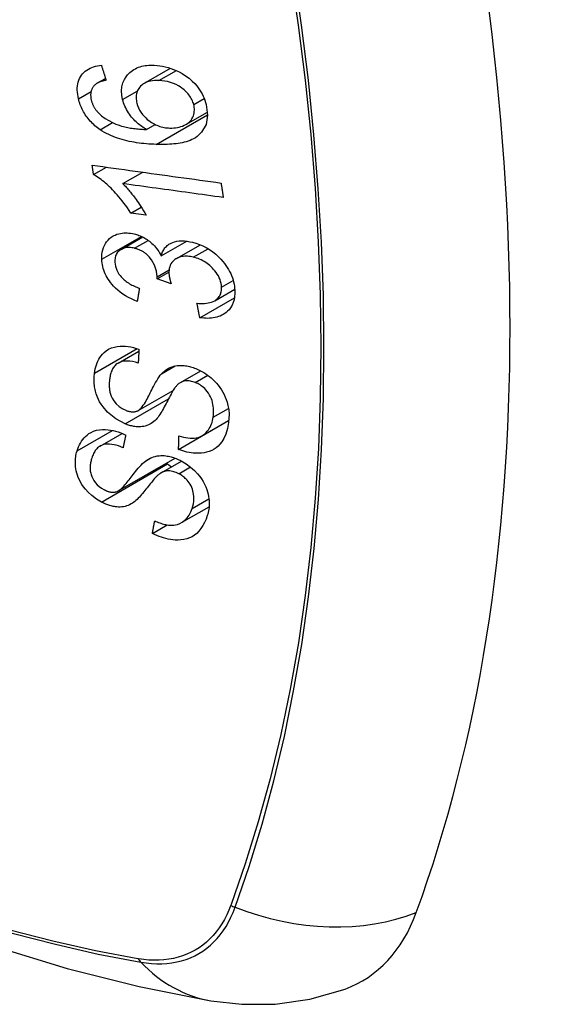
# Model space of a CAD drawing. Header units: inches. Extents: x 290.3 to 341.7, y 109.2 to 160.7.
# Tile 26 of 33: x 315.788 to 316.075, y 143.979 to 144.519. Entities that reach past the tile are written whole.
import ezdxf

# ---------------------------------------------------------------- set-up
doc = ezdxf.new("R2010")
doc.units = ezdxf.units.IN
doc.header["$MEASUREMENT"] = 0
doc.layers.add('Visible Edges(ANSI)', color=7, linetype='Continuous', lineweight=25)
doc.layers.add('Visible Tangent Edges(ANSI)', color=7, linetype='Continuous', lineweight=25)

msp = doc.modelspace()

# ---------------------------------------------------------------- linework, layer by layer
at = {"layer": 'Visible Edges(ANSI)'}
for p, q in [((315.85662, 144.48368), (315.87116, 144.49206)), ((315.83083, 144.48378), (315.83552, 144.48648)), ((315.87965, 144.46123), (315.89146, 144.46803)), ((315.85806, 144.45842), (315.86281, 144.46115)), ((315.82893, 144.43373), (315.83601, 144.4378)), ((315.84497, 144.42874), (315.85591, 144.43504)), ((315.84942, 144.41257), (315.85516, 144.41587)), ((315.85782, 144.41142), (315.84942, 144.41257)), ((315.84402, 144.39265), (315.8559, 144.39949)), ((315.86608, 144.38908), (315.88013, 144.39717)), ((315.87438, 144.38761), (315.88757, 144.39521)), ((315.86382, 144.37645), (315.8703, 144.38019)), ((315.87155, 144.37382), (315.86382, 144.37645)), ((315.89552, 144.36454), (315.90639, 144.3708)), ((315.88725, 144.35519), (315.90623, 144.36611)), ((315.84238, 144.33025), (315.85382, 144.33684)), ((315.87668, 144.31966), (315.88777, 144.32605)), ((315.85348, 144.30425), (315.87259, 144.31526)), ((315.87561, 144.28293), (315.90307, 144.29874)), ((315.88841, 144.29037), (315.90318, 144.29888)), ((315.90307, 144.29874), (315.90307, 144.29881)), ((315.90316, 144.29867), (315.90307, 144.29874)), ((315.83258, 144.28479), (315.84458, 144.2917)), ((315.84249, 144.26018), (315.87369, 144.27815)), ((315.86602, 144.27006), (315.87726, 144.27653)), ((315.87717, 144.24277), (315.89234, 144.25151)), ((315.86125, 144.2369), (315.86935, 144.24156))]:
    msp.add_line(p, q, dxfattribs=at)
at = {"layer": 'Visible Edges(ANSI)', "flags": 128}
for points in [[(315.8207, 144.47529), (315.82044, 144.47649), (315.82024, 144.47768), (315.8201, 144.47886), (315.82004, 144.48003), (315.82004, 144.48118), (315.82013, 144.48231), (315.82029, 144.48341), (315.82054, 144.48447), (315.82086, 144.48548), (315.82127, 144.48644), (315.82175, 144.48735), (315.82231, 144.48822), (315.82294, 144.48902), (315.82364, 144.48976), (315.82439, 144.49044), (315.82521, 144.49105), (315.82609, 144.49159), (315.82701, 144.49207), (315.82797, 144.49248), (315.82897, 144.49283), (315.83001, 144.49311), (315.83107, 144.49334), (315.83216, 144.49352), (315.83326, 144.49365)], [(315.83326, 144.49365), (315.83337, 144.49331), (315.83348, 144.49297), (315.83358, 144.49263), (315.83369, 144.49229), (315.8338, 144.49195), (315.8339, 144.4916), (315.83401, 144.49126), (315.83412, 144.49092), (315.83423, 144.49058), (315.83433, 144.49024), (315.83444, 144.4899), (315.83455, 144.48956), (315.83466, 144.48922), (315.83476, 144.48888), (315.83487, 144.48854), (315.83498, 144.4882), (315.83509, 144.48786), (315.83519, 144.48752), (315.8353, 144.48718), (315.83541, 144.48684), (315.83552, 144.4865), (315.83563, 144.48616), (315.83573, 144.48582), (315.83584, 144.48548)], [(315.8449, 144.47484), (315.84446, 144.47724), (315.84433, 144.4796), (315.84453, 144.48186), (315.84507, 144.48398), (315.84587, 144.48585), (315.84677, 144.48733), (315.84762, 144.48842), (315.84828, 144.48914), (315.84893, 144.48977), (315.84961, 144.49035), (315.85033, 144.49088), (315.8511, 144.49136), (315.85189, 144.4918), (315.85273, 144.4922), (315.8536, 144.49255), (315.85449, 144.49285), (315.8554, 144.4931), (315.85634, 144.49331), (315.85729, 144.49347), (315.85826, 144.4936), (315.85925, 144.49368), (315.86025, 144.49373), (315.86126, 144.49374), (315.86229, 144.49372)], [(315.86229, 144.49372), (315.86378, 144.49362), (315.86528, 144.49346), (315.86679, 144.49321), (315.86831, 144.49288), (315.86984, 144.49248), (315.87135, 144.49199), (315.87286, 144.49143), (315.87436, 144.49079), (315.87592, 144.49003), (315.87764, 144.48909), (315.87946, 144.48793), (315.88133, 144.48654), (315.88304, 144.48505), (315.88444, 144.48364), (315.88555, 144.48236), (315.88641, 144.48125), (315.88717, 144.48017), (315.88786, 144.47907), (315.8885, 144.47795), (315.88907, 144.4768), (315.88959, 144.47563), (315.89004, 144.47446), (315.89043, 144.47328), (315.89076, 144.4721)], [(315.82934, 144.48264), (315.82913, 144.48238), (315.82892, 144.48212), (315.82873, 144.48185), (315.82854, 144.48156), (315.82837, 144.48127), (315.82821, 144.48097), (315.82806, 144.48066), (315.82793, 144.48035), (315.82781, 144.48003), (315.8277, 144.4797), (315.82761, 144.47937), (315.82753, 144.47903), (315.82747, 144.47868), (315.82742, 144.47833), (315.82739, 144.47797), (315.82736, 144.4776), (315.82736, 144.47723), (315.82737, 144.47685), (315.82739, 144.47647), (315.82743, 144.47609), (315.82748, 144.4757), (315.82754, 144.47532), (315.82761, 144.47493), (315.8277, 144.47454)], [(315.83584, 144.48548), (315.83554, 144.48542), (315.83524, 144.48535), (315.83494, 144.48528), (315.83464, 144.48521), (315.83434, 144.48513), (315.83404, 144.48505), (315.83374, 144.48497), (315.83345, 144.48488), (315.83315, 144.48478), (315.83286, 144.48469), (315.83257, 144.48458), (315.83229, 144.48447), (315.83201, 144.48436), (315.83174, 144.48424), (315.83147, 144.48411), (315.83121, 144.48398), (315.83095, 144.48385), (315.8307, 144.4837), (315.83045, 144.48355), (315.83021, 144.48338), (315.82998, 144.48321), (315.82976, 144.48303), (315.82954, 144.48284), (315.82934, 144.48264)], [(315.86484, 144.48528), (315.86365, 144.4853), (315.86248, 144.48525), (315.86133, 144.48515), (315.86021, 144.48497), (315.85913, 144.48472), (315.85809, 144.48438), (315.85711, 144.48395), (315.85619, 144.48342), (315.85537, 144.48282), (315.8547, 144.48219), (315.85415, 144.48157), (315.85372, 144.48098), (315.85338, 144.48042), (315.85309, 144.47984), (315.85284, 144.47924), (315.85264, 144.47861), (315.85248, 144.47795), (315.85237, 144.47727), (315.85232, 144.47657), (315.85231, 144.47586), (315.85235, 144.47513), (315.85243, 144.4744), (315.85256, 144.47366), (315.85272, 144.47291)], [(315.88392, 144.47213), (315.88373, 144.47282), (315.88349, 144.47351), (315.88323, 144.47418), (315.88292, 144.47485), (315.88257, 144.47552), (315.88218, 144.47617), (315.88175, 144.47681), (315.88129, 144.47744), (315.8808, 144.47804), (315.88028, 144.47862), (315.87974, 144.47918), (315.87917, 144.47972), (315.87858, 144.48023), (315.87797, 144.48073), (315.87734, 144.4812), (315.87654, 144.48176), (315.87551, 144.4824), (315.87425, 144.48307), (315.87276, 144.48372), (315.87117, 144.48427), (315.86958, 144.48469), (315.86798, 144.48499), (315.8664, 144.48518), (315.86484, 144.48528)], [(315.83261, 144.45831), (315.83187, 144.45883), (315.83114, 144.45937), (315.83043, 144.45993), (315.82973, 144.46051), (315.82905, 144.46111), (315.82839, 144.46173), (315.82774, 144.46238), (315.82712, 144.46304), (315.82652, 144.46371), (315.82595, 144.46441), (315.8254, 144.46512), (315.82488, 144.46584), (315.82438, 144.46658), (315.82391, 144.46734), (315.82346, 144.46811), (315.82305, 144.46888), (315.82266, 144.46967), (315.8223, 144.47046), (315.82197, 144.47125), (315.82166, 144.47205), (315.82138, 144.47286), (315.82113, 144.47367), (315.8209, 144.47448), (315.8207, 144.47529)], [(315.8277, 144.47454), (315.82778, 144.47423), (315.82786, 144.47392), (315.82796, 144.47361), (315.82806, 144.4733), (315.82816, 144.473), (315.82828, 144.47269), (315.8284, 144.47238), (315.82853, 144.47208), (315.82867, 144.47178), (315.82882, 144.47148), (315.82897, 144.47118), (315.82913, 144.47088), (315.8293, 144.47059), (315.82948, 144.4703), (315.82966, 144.47001), (315.82985, 144.46973), (315.83005, 144.46945), (315.83025, 144.46918), (315.83046, 144.46891), (315.83067, 144.46864), (315.8309, 144.46838), (315.83113, 144.46812), (315.83136, 144.46787), (315.8316, 144.46762)], [(315.85806, 144.45842), (315.85738, 144.45882), (315.8567, 144.45923), (315.85604, 144.45967), (315.85538, 144.46012), (315.85473, 144.46058), (315.85409, 144.46107), (315.85347, 144.46157), (315.85285, 144.4621), (315.85224, 144.46265), (315.85163, 144.46324), (315.85102, 144.46387), (315.85042, 144.46453), (315.84982, 144.46524), (315.84923, 144.466), (315.84864, 144.46681), (315.84807, 144.46765), (315.84753, 144.46852), (315.84703, 144.46939), (315.84658, 144.47028), (315.84616, 144.47118), (315.84578, 144.47209), (315.84544, 144.473), (315.84515, 144.47392), (315.8449, 144.47484)], [(315.85272, 144.47291), (315.8531, 144.47163), (315.85359, 144.47035), (315.8542, 144.46911), (315.85492, 144.46791), (315.85576, 144.46676), (315.85668, 144.4657), (315.85759, 144.46478), (315.85845, 144.464), (315.85922, 144.46338), (315.85994, 144.46285), (315.86067, 144.46235), (315.86141, 144.4619), (315.86217, 144.46147), (315.86294, 144.46109), (315.86373, 144.46074), (315.86452, 144.46043), (315.86532, 144.46016), (315.86612, 144.45993), (315.86692, 144.45974), (315.86772, 144.45957), (315.86851, 144.45945), (315.8693, 144.45935), (315.87009, 144.45928), (315.87088, 144.45924)], [(315.89076, 144.4721), (315.89153, 144.46638), (315.89069, 144.46116), (315.88827, 144.4569), (315.88583, 144.45457), (315.88481, 144.45388), (315.88388, 144.45336), (315.88291, 144.45289), (315.8819, 144.45246), (315.88086, 144.45209), (315.8798, 144.45176), (315.87872, 144.45147), (315.87763, 144.45122), (315.87651, 144.451), (315.87537, 144.45081), (315.87421, 144.45065), (315.87303, 144.45052), (315.87184, 144.45041), (315.87064, 144.45033), (315.86943, 144.45027), (315.86821, 144.45023), (315.867, 144.45021), (315.86578, 144.45021), (315.86458, 144.45023), (315.86338, 144.45026)], [(315.87088, 144.45924), (315.87193, 144.45923), (315.87296, 144.45928), (315.87397, 144.45938), (315.87496, 144.45954), (315.87593, 144.45975), (315.87689, 144.46002), (315.87783, 144.46036), (315.87874, 144.46075), (315.87961, 144.4612), (315.88041, 144.46171), (315.88115, 144.46227), (315.88183, 144.4629), (315.88243, 144.4636), (315.88296, 144.46437), (315.88338, 144.46516), (315.88371, 144.46596), (315.88396, 144.46675), (315.88413, 144.46752), (315.88423, 144.46826), (315.88428, 144.46901), (315.88427, 144.46977), (315.88421, 144.47055), (315.88409, 144.47134), (315.88392, 144.47213)], [(315.8316, 144.46762), (315.83335, 144.46599), (315.83525, 144.46456), (315.83726, 144.4633), (315.83932, 144.46224), (315.84126, 144.4614), (315.84296, 144.46078), (315.84433, 144.46035), (315.84531, 144.46008), (315.84609, 144.45989), (315.84688, 144.45972), (315.84768, 144.45955), (315.84848, 144.4594), (315.84929, 144.45926), (315.85011, 144.45914), (315.85092, 144.45902), (315.85173, 144.45892), (315.85255, 144.45883), (315.85336, 144.45874), (315.85416, 144.45867), (315.85496, 144.4586), (315.85575, 144.45855), (315.85653, 144.4585), (315.8573, 144.45845), (315.85806, 144.45842)], [(315.86338, 144.45026), (315.86203, 144.45031), (315.86068, 144.45038), (315.85932, 144.45047), (315.85796, 144.45058), (315.85661, 144.4507), (315.85525, 144.45085), (315.8539, 144.45102), (315.85255, 144.45121), (315.85121, 144.45142), (315.84988, 144.45166), (315.84856, 144.45193), (315.84725, 144.45222), (315.84595, 144.45254), (315.84466, 144.45288), (315.84339, 144.45326), (315.84214, 144.45366), (315.8409, 144.4541), (315.83968, 144.45457), (315.83847, 144.45508), (315.83727, 144.45564), (315.83608, 144.45623), (315.8349, 144.45688), (315.83374, 144.45757), (315.83261, 144.45831)], [(315.82893, 144.43373), (315.8289, 144.43394), (315.82887, 144.43416), (315.82884, 144.43437), (315.82881, 144.43459), (315.82878, 144.4348), (315.82875, 144.43502), (315.82872, 144.43523), (315.82869, 144.43545), (315.82865, 144.43566), (315.82862, 144.43588), (315.82859, 144.43609), (315.82856, 144.43631), (315.82853, 144.43652), (315.8285, 144.43674), (315.82847, 144.43695), (315.82844, 144.43717), (315.82841, 144.43738), (315.82838, 144.4376), (315.82835, 144.43781), (315.82832, 144.43803), (315.82829, 144.43824), (315.82826, 144.43846), (315.82823, 144.43867), (315.8282, 144.43889)], [(315.8282, 144.43889), (315.83113, 144.43848), (315.83406, 144.43807), (315.837, 144.43767), (315.83995, 144.43726), (315.84289, 144.43685), (315.84585, 144.43644), (315.84881, 144.43603), (315.85177, 144.43562), (315.85473, 144.43521), (315.85769, 144.4348), (315.86065, 144.43438), (315.86362, 144.43397), (315.86658, 144.43356), (315.86954, 144.43315), (315.8725, 144.43274), (315.87546, 144.43233), (315.87841, 144.43193), (315.88136, 144.43152), (315.8843, 144.43111), (315.88724, 144.4307), (315.89017, 144.4303), (315.89309, 144.42989), (315.89601, 144.42949), (315.89891, 144.42909)], [(315.84942, 144.41257), (315.84848, 144.41406), (315.84753, 144.41547), (315.84658, 144.41682), (315.84564, 144.41811), (315.8447, 144.41933), (315.84377, 144.42048), (315.84286, 144.42158), (315.84196, 144.42262), (315.84107, 144.4236), (315.8402, 144.42452), (315.83935, 144.42539), (315.83853, 144.42621), (315.83772, 144.42698), (315.83695, 144.42771), (315.8362, 144.42838), (315.83545, 144.42905), (315.83468, 144.4297), (315.83389, 144.43034), (315.83309, 144.43096), (315.83228, 144.43157), (315.83146, 144.43215), (315.83062, 144.4327), (315.82978, 144.43323), (315.82893, 144.43373)], [(315.84497, 144.42874), (315.84546, 144.42826), (315.84594, 144.42777), (315.84642, 144.42727), (315.84689, 144.42676), (315.84736, 144.42625), (315.84782, 144.42572), (315.84828, 144.4252), (315.84872, 144.42466), (315.84917, 144.42413), (315.8496, 144.42359), (315.85003, 144.42305), (315.85045, 144.42251), (315.85087, 144.42197), (315.85127, 144.42143), (315.85173, 144.42081), (315.85227, 144.42007), (315.85288, 144.41922), (315.85355, 144.41828), (315.85425, 144.41726), (315.85498, 144.41617), (315.85571, 144.41502), (315.85644, 144.41384), (315.85715, 144.41264), (315.85782, 144.41142)], [(315.90012, 144.42114), (315.89784, 144.42146), (315.89556, 144.42177), (315.89327, 144.42209), (315.89098, 144.4224), (315.88868, 144.42272), (315.88639, 144.42304), (315.88409, 144.42335), (315.88179, 144.42367), (315.87948, 144.42399), (315.87718, 144.4243), (315.87488, 144.42462), (315.87257, 144.42494), (315.87027, 144.42526), (315.86796, 144.42557), (315.86566, 144.42589), (315.86335, 144.42621), (315.86105, 144.42653), (315.85875, 144.42684), (315.85645, 144.42716), (315.85415, 144.42748), (315.85185, 144.4278), (315.84955, 144.42811), (315.84726, 144.42843), (315.84497, 144.42874)], [(315.89891, 144.42909), (315.89896, 144.42876), (315.89901, 144.42843), (315.89906, 144.42809), (315.89911, 144.42776), (315.89916, 144.42743), (315.89921, 144.4271), (315.89926, 144.42677), (315.89932, 144.42644), (315.89937, 144.42611), (315.89942, 144.42578), (315.89947, 144.42544), (315.89952, 144.42511), (315.89957, 144.42478), (315.89962, 144.42445), (315.89967, 144.42412), (315.89972, 144.42379), (315.89977, 144.42346), (315.89982, 144.42313), (315.89987, 144.4228), (315.89992, 144.42247), (315.89997, 144.42214), (315.90002, 144.42181), (315.90007, 144.42147), (315.90012, 144.42114)], [(315.83346, 144.38724), (315.83345, 144.3886), (315.83353, 144.38993), (315.83371, 144.39122), (315.834, 144.39246), (315.83439, 144.39365), (315.83488, 144.3948), (315.83546, 144.39588), (315.83613, 144.39688), (315.83689, 144.39781), (315.83775, 144.39865), (315.83869, 144.3994), (315.8397, 144.40004), (315.84073, 144.40055), (315.84176, 144.40094), (315.84277, 144.40124), (315.84373, 144.40145), (315.84464, 144.4016), (315.84555, 144.40169), (315.84648, 144.40173), (315.84741, 144.40172), (315.84836, 144.40166), (315.84931, 144.40155), (315.85028, 144.40139), (315.85127, 144.40118)], [(315.85127, 144.40118), (315.85192, 144.40101), (315.85258, 144.40082), (315.85323, 144.40061), (315.85388, 144.40038), (315.85453, 144.40012), (315.85518, 144.39983), (315.85582, 144.39953), (315.85645, 144.3992), (315.85707, 144.39885), (315.85769, 144.39847), (315.85831, 144.39807), (315.85895, 144.39762), (315.85961, 144.39713), (315.86028, 144.39658), (315.86096, 144.39598), (315.86164, 144.39533), (315.86232, 144.39462), (315.86296, 144.39388), (315.86357, 144.39312), (315.86414, 144.39234), (315.86468, 144.39155), (315.86518, 144.39074), (315.86564, 144.38991), (315.86608, 144.38908)], [(315.86608, 144.38908), (315.86624, 144.38968), (315.86642, 144.39028), (315.86663, 144.39085), (315.86687, 144.39141), (315.86713, 144.39195), (315.86743, 144.39248), (315.86775, 144.39298), (315.86811, 144.39346), (315.8685, 144.39392), (315.86891, 144.39435), (315.86935, 144.39476), (315.86983, 144.39513), (315.87032, 144.39548), (315.87088, 144.39581), (315.87158, 144.39617), (315.87243, 144.39653), (315.87345, 144.39686), (315.87465, 144.39712), (315.876, 144.39729), (315.8774, 144.39735), (315.87882, 144.3973), (315.88028, 144.39715), (315.88174, 144.39691), (315.88322, 144.3966)], [(315.88322, 144.3966), (315.88515, 144.39607), (315.88707, 144.39541), (315.88897, 144.39461), (315.89083, 144.39366), (315.89263, 144.39258), (315.89437, 144.39136), (315.89602, 144.39003), (315.89749, 144.38868), (315.89879, 144.38736), (315.89989, 144.38611), (315.9008, 144.38499), (315.90159, 144.38392), (315.90233, 144.38283), (315.90301, 144.38172), (315.90363, 144.3806), (315.90419, 144.37945), (315.90468, 144.37829), (315.90511, 144.37713), (315.90548, 144.37597), (315.90579, 144.37481), (315.90603, 144.37364), (315.90622, 144.37248), (315.90635, 144.37133), (315.90643, 144.3702)], [(315.85139, 144.39328), (315.85066, 144.39344), (315.84993, 144.39356), (315.84921, 144.39364), (315.8485, 144.39368), (315.8478, 144.39368), (315.84712, 144.39363), (315.84646, 144.39353), (315.84582, 144.39339), (315.84521, 144.3932), (315.84462, 144.39296), (315.84405, 144.39267), (315.84352, 144.39233), (315.84302, 144.39196), (315.84257, 144.39154), (315.84216, 144.39109), (315.8418, 144.3906), (315.84149, 144.39008), (315.84123, 144.38952), (315.84102, 144.38893), (315.84085, 144.38831), (315.84074, 144.38768), (315.84067, 144.38703), (315.84064, 144.38636), (315.84065, 144.38568)], [(315.86387, 144.37767), (315.86342, 144.38082), (315.86234, 144.38398), (315.86073, 144.38691), (315.85941, 144.38867), (315.85891, 144.38922), (315.85858, 144.38955), (315.85823, 144.38986), (315.85788, 144.39016), (315.85752, 144.39045), (315.85715, 144.39073), (315.85677, 144.39099), (315.85639, 144.39125), (315.85599, 144.39149), (315.85559, 144.39171), (315.85518, 144.39193), (315.85476, 144.39212), (315.85435, 144.39231), (315.85393, 144.39248), (315.85351, 144.39264), (315.85309, 144.39279), (315.85267, 144.39293), (315.85224, 144.39306), (315.85182, 144.39317), (315.85139, 144.39328)], [(315.85293, 144.36408), (315.8513, 144.36476), (315.84969, 144.36551), (315.84811, 144.36633), (315.84655, 144.36722), (315.84503, 144.3682), (315.84356, 144.36926), (315.8422, 144.37037), (315.84101, 144.37146), (315.83997, 144.37251), (315.83908, 144.3735), (315.83831, 144.37444), (315.83762, 144.37536), (315.83699, 144.3763), (315.8364, 144.37726), (315.83586, 144.37824), (315.83538, 144.37923), (315.83495, 144.38023), (315.83458, 144.38124), (315.83427, 144.38224), (315.83401, 144.38325), (315.8338, 144.38425), (315.83364, 144.38526), (315.83353, 144.38625), (315.83346, 144.38724)], [(315.84065, 144.38568), (315.84075, 144.38458), (315.84095, 144.38347), (315.84127, 144.38236), (315.8417, 144.38125), (315.84225, 144.38016), (315.84287, 144.37917), (315.84349, 144.37833), (315.84406, 144.37764), (315.84457, 144.37708), (315.84511, 144.37655), (315.84566, 144.37605), (315.84624, 144.37556), (315.84683, 144.37511), (315.84745, 144.37467), (315.84808, 144.37425), (315.84872, 144.37386), (315.84937, 144.37348), (315.85003, 144.37312), (315.8507, 144.37278), (315.85138, 144.37246), (315.85206, 144.37216), (315.85274, 144.37187), (315.85343, 144.3716), (315.8541, 144.37134)], [(315.88369, 144.38838), (315.88288, 144.38856), (315.88208, 144.3887), (315.88128, 144.38881), (315.88049, 144.38888), (315.87971, 144.38891), (315.87895, 144.38889), (315.87819, 144.38883), (315.87745, 144.38872), (315.87674, 144.38857), (315.87606, 144.38837), (315.87541, 144.38812), (315.87478, 144.38783), (315.87418, 144.3875), (315.87359, 144.38711), (315.87301, 144.38664), (315.87243, 144.38609), (315.8719, 144.38545), (315.87142, 144.38472), (315.87103, 144.38395), (315.87073, 144.38312), (315.87051, 144.38224), (315.87037, 144.38133), (315.87031, 144.38039), (315.87032, 144.37943)], [(315.89918, 144.37196), (315.89909, 144.37298), (315.89893, 144.37401), (315.89868, 144.37505), (315.89835, 144.37608), (315.89793, 144.3771), (315.89743, 144.37811), (315.89685, 144.3791), (315.8962, 144.38005), (315.89553, 144.38093), (315.89484, 144.38173), (315.89417, 144.38245), (315.89348, 144.38313), (315.89277, 144.38377), (315.89203, 144.38438), (315.89127, 144.38495), (315.89048, 144.38549), (315.88967, 144.386), (315.88884, 144.38646), (315.888, 144.38688), (315.88715, 144.38726), (315.8863, 144.3876), (315.88543, 144.3879), (315.88457, 144.38816), (315.88369, 144.38838)], [(315.86382, 144.37645), (315.86383, 144.3765), (315.86383, 144.37655), (315.86384, 144.3766), (315.86384, 144.37665), (315.86384, 144.3767), (315.86385, 144.37676), (315.86385, 144.37681), (315.86385, 144.37686), (315.86386, 144.37691), (315.86386, 144.37696), (315.86386, 144.37701), (315.86387, 144.37706), (315.86387, 144.37711), (315.86387, 144.37716), (315.86387, 144.37721), (315.86388, 144.37726), (315.86388, 144.37731), (315.86388, 144.37736), (315.86388, 144.37741), (315.86388, 144.37746), (315.86388, 144.37751), (315.86388, 144.37756), (315.86388, 144.37762), (315.86387, 144.37767)], [(315.87032, 144.37943), (315.87033, 144.37921), (315.87035, 144.37898), (315.87037, 144.37876), (315.8704, 144.37853), (315.87043, 144.37831), (315.87046, 144.37808), (315.8705, 144.37785), (315.87054, 144.37761), (315.87058, 144.37738), (315.87063, 144.37714), (315.87068, 144.37691), (315.87074, 144.37667), (315.8708, 144.37643), (315.87085, 144.37619), (315.87092, 144.37595), (315.87098, 144.37571), (315.87105, 144.37547), (315.87111, 144.37523), (315.87118, 144.37499), (315.87125, 144.37475), (315.87133, 144.37452), (315.8714, 144.37428), (315.87147, 144.37405), (315.87155, 144.37382)], [(315.8541, 144.37134), (315.85405, 144.37104), (315.854, 144.37074), (315.85396, 144.37043), (315.85391, 144.37013), (315.85386, 144.36983), (315.85381, 144.36953), (315.85376, 144.36922), (315.85371, 144.36892), (315.85366, 144.36862), (315.85361, 144.36832), (315.85356, 144.36801), (315.85351, 144.36771), (315.85346, 144.36741), (315.85341, 144.36711), (315.85336, 144.3668), (315.85332, 144.3665), (315.85327, 144.3662), (315.85322, 144.3659), (315.85317, 144.3656), (315.85312, 144.36529), (315.85307, 144.36499), (315.85302, 144.36469), (315.85297, 144.36439), (315.85293, 144.36408)], [(315.88571, 144.36309), (315.88675, 144.36304), (315.88779, 144.36302), (315.88883, 144.36303), (315.88986, 144.36308), (315.89086, 144.36318), (315.89184, 144.36332), (315.89279, 144.36351), (315.89371, 144.36376), (315.89459, 144.36408), (315.89541, 144.36448), (315.89612, 144.36492), (315.89671, 144.36539), (315.89719, 144.36586), (315.89759, 144.36632), (315.89793, 144.36678), (315.89822, 144.36727), (315.89848, 144.36778), (315.8987, 144.36832), (315.89887, 144.36888), (315.89901, 144.36946), (315.89911, 144.37007), (315.89917, 144.37069), (315.89919, 144.37132), (315.89918, 144.37196)], [(315.90643, 144.3702), (315.90644, 144.36843), (315.90631, 144.36671), (315.90602, 144.36505), (315.90556, 144.36347), (315.90492, 144.36199), (315.90414, 144.36068), (315.90331, 144.35959), (315.90246, 144.35872), (315.90165, 144.35802), (315.9009, 144.35747), (315.90011, 144.35697), (315.8993, 144.35653), (315.89844, 144.35613), (315.89755, 144.35579), (315.89662, 144.3555), (315.89566, 144.35526), (315.89467, 144.35508), (315.89366, 144.35495), (315.89263, 144.35487), (315.89158, 144.35484), (315.89052, 144.35486), (315.88944, 144.35493), (315.88835, 144.35504), (315.88725, 144.35519)], [(315.88725, 144.35519), (315.88719, 144.35551), (315.88712, 144.35584), (315.88706, 144.35617), (315.88699, 144.3565), (315.88693, 144.35683), (315.88686, 144.35716), (315.8868, 144.35749), (315.88673, 144.35782), (315.88667, 144.35815), (315.88661, 144.35848), (315.88654, 144.35881), (315.88648, 144.35914), (315.88641, 144.35947), (315.88635, 144.35979), (315.88628, 144.36012), (315.88622, 144.36045), (315.88615, 144.36078), (315.88609, 144.36111), (315.88603, 144.36144), (315.88596, 144.36177), (315.8859, 144.3621), (315.88583, 144.36243), (315.88577, 144.36276), (315.88571, 144.36309)], [(315.82949, 144.32477), (315.82968, 144.32594), (315.82991, 144.32708), (315.8302, 144.3282), (315.83054, 144.3293), (315.83093, 144.33036), (315.83138, 144.33139), (315.83189, 144.33239), (315.83246, 144.33334), (315.8331, 144.33425), (315.83382, 144.33514), (315.83472, 144.33607), (315.83582, 144.33699), (315.83715, 144.33785), (315.83872, 144.33859), (315.84035, 144.33911), (315.84198, 144.33943), (315.84355, 144.33959), (315.84504, 144.33963), (315.84649, 144.33956), (315.84795, 144.3394), (315.84942, 144.33914), (315.8509, 144.3388), (315.85238, 144.33837), (315.85388, 144.33786)], [(315.85388, 144.33786), (315.85386, 144.33755), (315.85384, 144.33723), (315.85383, 144.33692), (315.85381, 144.3366), (315.85379, 144.33629), (315.85377, 144.33597), (315.85375, 144.33566), (315.85374, 144.33535), (315.85372, 144.33503), (315.8537, 144.33472), (315.85368, 144.3344), (315.85367, 144.33409), (315.85365, 144.33378), (315.85363, 144.33346), (315.85361, 144.33315), (315.8536, 144.33284), (315.85358, 144.33252), (315.85356, 144.33221), (315.85354, 144.33189), (315.85353, 144.33158), (315.85351, 144.33127), (315.85349, 144.33095), (315.85348, 144.33064), (315.85346, 144.33033)], [(315.85346, 144.33033), (315.8519, 144.33077), (315.85035, 144.3311), (315.84881, 144.33132), (315.84731, 144.33141), (315.84587, 144.33133), (315.8445, 144.33109), (315.84331, 144.33071), (315.8424, 144.33026), (315.84173, 144.32983), (315.84125, 144.32945), (315.84082, 144.32903), (315.84042, 144.32859), (315.84005, 144.32812), (315.83971, 144.32762), (315.83941, 144.32711), (315.83913, 144.32657), (315.83889, 144.32601), (315.83866, 144.32544), (315.83846, 144.32485), (315.83829, 144.32425), (315.83813, 144.32365), (315.838, 144.32303), (315.83788, 144.32241), (315.83779, 144.32178)], [(315.27903, 144.3302), (315.31485, 144.29607), (315.35122, 144.26334), (315.38811, 144.23206), (315.42547, 144.20228), (315.46324, 144.17406), (315.50138, 144.14744), (315.53985, 144.12248), (315.5786, 144.09923), (315.61758, 144.07773), (315.65676, 144.05803), (315.69608, 144.04018), (315.73551, 144.02423), (315.775, 144.01023), (315.81451, 143.99823), (315.85399, 143.98829), (315.89338, 143.98046)], [(315.86625, 144.32441), (315.86694, 144.3251), (315.86768, 144.32575), (315.86845, 144.32636), (315.86927, 144.32693), (315.87014, 144.32743), (315.87106, 144.32788), (315.87202, 144.32826), (315.87299, 144.32856), (315.87394, 144.32878), (315.87485, 144.32892), (315.87571, 144.329), (315.87652, 144.32903), (315.87728, 144.32903), (315.87798, 144.32899), (315.87868, 144.32893), (315.87939, 144.32885), (315.88009, 144.32873), (315.8808, 144.3286), (315.88151, 144.32843), (315.88222, 144.32825), (315.88293, 144.32804), (315.88364, 144.32781), (315.88436, 144.32756), (315.88507, 144.32728)], [(315.88507, 144.32728), (315.88619, 144.32681), (315.88729, 144.32629), (315.88838, 144.32572), (315.88945, 144.32509), (315.8905, 144.32442), (315.89152, 144.3237), (315.89252, 144.32294), (315.89348, 144.32214), (315.89443, 144.32128), (315.8954, 144.32034), (315.89637, 144.31931), (315.89732, 144.31819), (315.89825, 144.31697), (315.89912, 144.31568), (315.8999, 144.31437), (315.9006, 144.31304), (315.90121, 144.31169), (315.90174, 144.31033), (315.90223, 144.30884), (315.90271, 144.30699), (315.90309, 144.30481), (315.9033, 144.30237), (315.90327, 144.29997), (315.90303, 144.29765)], [(315.84626, 144.29696), (315.84113, 144.29967), (315.83667, 144.30332), (315.83414, 144.30622), (315.83311, 144.3077), (315.8323, 144.30907), (315.83165, 144.31035), (315.83113, 144.31152), (315.83074, 144.31256), (315.83045, 144.31343), (315.83022, 144.31421), (315.83001, 144.31499), (315.82983, 144.31577), (315.82967, 144.31655), (315.82954, 144.31732), (315.82943, 144.31809), (315.82934, 144.31885), (315.82928, 144.31961), (315.82925, 144.32037), (315.82923, 144.32112), (315.82924, 144.32186), (315.82927, 144.3226), (315.82932, 144.32333), (315.8294, 144.32406), (315.82949, 144.32477)], [(315.83779, 144.32178), (315.83772, 144.32128), (315.83766, 144.32077), (315.83761, 144.32026), (315.83757, 144.31975), (315.83755, 144.31923), (315.83753, 144.31871), (315.83753, 144.31818), (315.83754, 144.31765), (315.83757, 144.31712), (315.83761, 144.31658), (315.83767, 144.31603), (315.83774, 144.31549), (315.83784, 144.31494), (315.83796, 144.31439), (315.8381, 144.31383), (315.83827, 144.31328), (315.83846, 144.31272), (315.83869, 144.31214), (315.83919, 144.31113), (315.84012, 144.30964), (315.84142, 144.30801), (315.84296, 144.30655), (315.84471, 144.30534), (315.84658, 144.30442)], [(315.85318, 144.3041), (315.8538, 144.30446), (315.85442, 144.30496), (315.85504, 144.30559), (315.85565, 144.30633), (315.85626, 144.30715), (315.85683, 144.30801), (315.85737, 144.30889), (315.85787, 144.30975), (315.85834, 144.31059), (315.85878, 144.31142), (315.8592, 144.31225), (315.85961, 144.31309), (315.86003, 144.31393), (315.86045, 144.31479), (315.86089, 144.31568), (315.86135, 144.31659), (315.86185, 144.31755), (315.86238, 144.31854), (315.86296, 144.31959), (315.86359, 144.32065), (315.86424, 144.3217), (315.86491, 144.3227), (315.86558, 144.32361), (315.86625, 144.32441)], [(315.88473, 144.31965), (315.88407, 144.3199), (315.8834, 144.32011), (315.88273, 144.32029), (315.88206, 144.32043), (315.8814, 144.32053), (315.88075, 144.32058), (315.88012, 144.32059), (315.87952, 144.32055), (315.87897, 144.32048), (315.87847, 144.32038), (315.87801, 144.32025), (315.87758, 144.3201), (315.87718, 144.31992), (315.8768, 144.31973), (315.87643, 144.31951), (315.87607, 144.31927), (315.87573, 144.31902), (315.8754, 144.31875), (315.87509, 144.31847), (315.87479, 144.31817), (315.8745, 144.31786), (315.87422, 144.31755), (315.87396, 144.31723), (315.87371, 144.31691)], [(315.87371, 144.31691), (315.87338, 144.31647), (315.87303, 144.31595), (315.87266, 144.31536), (315.87227, 144.3147), (315.87187, 144.31399), (315.87145, 144.31323), (315.87102, 144.31243), (315.87058, 144.31159), (315.87013, 144.31072), (315.86967, 144.30984), (315.8692, 144.30895), (315.86873, 144.30805), (315.86825, 144.30715), (315.86777, 144.30626), (315.8673, 144.30539), (315.86682, 144.30455), (315.86635, 144.30374), (315.86587, 144.30295), (315.86538, 144.30218), (315.86486, 144.30142), (315.86433, 144.30069), (315.86379, 144.3), (315.86324, 144.29938), (315.86269, 144.29883)], [(315.89461, 144.30063), (315.89473, 144.30159), (315.89481, 144.30256), (315.89485, 144.30354), (315.89484, 144.30454), (315.89478, 144.30556), (315.89466, 144.30658), (315.89448, 144.30762), (315.89425, 144.30865), (315.89395, 144.30969), (315.89358, 144.31072), (315.89315, 144.31175), (315.89263, 144.31277), (315.89202, 144.31376), (315.89134, 144.31471), (315.89063, 144.31555), (315.88992, 144.31628), (315.88924, 144.3169), (315.88861, 144.31742), (315.888, 144.31787), (315.88738, 144.3183), (315.88674, 144.31869), (315.88608, 144.31904), (315.88541, 144.31936), (315.88473, 144.31965)], [(315.84658, 144.30442), (315.84687, 144.30431), (315.84717, 144.3042), (315.84746, 144.3041), (315.84776, 144.30401), (315.84805, 144.30392), (315.84835, 144.30384), (315.84865, 144.30378), (315.84894, 144.30372), (315.84923, 144.30367), (315.84952, 144.30363), (315.84981, 144.3036), (315.85009, 144.30358), (315.85038, 144.30357), (315.85066, 144.30357), (315.85093, 144.30358), (315.8512, 144.3036), (315.85147, 144.30363), (315.85173, 144.30367), (315.85198, 144.30372), (315.85223, 144.30377), (315.85248, 144.30384), (315.85272, 144.30392), (315.85295, 144.30401), (315.85318, 144.3041)], [(315.87583, 144.29032), (315.87705, 144.28997), (315.87827, 144.28967), (315.87949, 144.28943), (315.88071, 144.28924), (315.8819, 144.28912), (315.88307, 144.28907), (315.8842, 144.28911), (315.88528, 144.28924), (315.88633, 144.28948), (315.88733, 144.28984), (315.88831, 144.29031), (315.8892, 144.29087), (315.89001, 144.29151), (315.89074, 144.29219), (315.89138, 144.2929), (315.89195, 144.29364), (315.89246, 144.2944), (315.89291, 144.2952), (315.89332, 144.29603), (315.89367, 144.2969), (315.89397, 144.2978), (315.89423, 144.29872), (315.89444, 144.29967), (315.89461, 144.30063)], [(315.81991, 144.28214), (315.82029, 144.28326), (315.82072, 144.28436), (315.8212, 144.28542), (315.82174, 144.28644), (315.82235, 144.28742), (315.82301, 144.28836), (315.82374, 144.28924), (315.82454, 144.29007), (315.82542, 144.29085), (315.82644, 144.2916), (315.82761, 144.2923), (315.82897, 144.29292), (315.83051, 144.29342), (315.83216, 144.29374), (315.83379, 144.29389), (315.83537, 144.29389), (315.83688, 144.29377), (315.83829, 144.29357), (315.83967, 144.2933), (315.84106, 144.29294), (315.84245, 144.29251), (315.84384, 144.292), (315.84522, 144.29142), (315.8466, 144.29077)], [(315.86269, 144.29883), (315.86204, 144.29826), (315.86135, 144.29772), (315.86063, 144.29723), (315.85986, 144.29679), (315.85906, 144.29639), (315.85821, 144.29606), (315.85733, 144.29578), (315.85646, 144.29558), (315.85563, 144.29545), (315.85485, 144.29538), (315.85412, 144.29535), (315.85344, 144.29535), (315.85284, 144.29538), (315.85225, 144.29542), (315.85166, 144.29549), (315.85106, 144.29558), (315.85047, 144.29569), (315.84987, 144.29581), (315.84927, 144.29596), (315.84867, 144.29612), (315.84807, 144.29631), (315.84747, 144.29651), (315.84686, 144.29672), (315.84626, 144.29696)], [(315.90303, 144.29765), (315.90238, 144.29434), (315.90145, 144.29127), (315.90039, 144.28886), (315.8993, 144.28705), (315.8983, 144.28575), (315.89732, 144.28473), (315.89624, 144.28382), (315.89506, 144.28303), (315.89378, 144.28234), (315.8924, 144.28178), (315.891, 144.28137), (315.88961, 144.28108), (315.88827, 144.2809), (315.887, 144.28082), (315.88581, 144.28081), (315.8847, 144.28085), (315.88358, 144.28095), (315.88246, 144.28109), (315.88133, 144.28128), (315.88019, 144.28152), (315.87905, 144.28181), (315.87791, 144.28214), (315.87676, 144.28251), (315.87561, 144.28293)], [(315.8466, 144.29077), (315.84654, 144.29049), (315.84648, 144.2902), (315.84642, 144.28991), (315.84636, 144.28962), (315.8463, 144.28933), (315.84624, 144.28905), (315.84618, 144.28876), (315.84612, 144.28847), (315.84605, 144.28818), (315.84599, 144.28789), (315.84593, 144.28761), (315.84587, 144.28732), (315.84581, 144.28703), (315.84575, 144.28674), (315.84569, 144.28645), (315.84563, 144.28617), (315.84557, 144.28588), (315.84551, 144.28559), (315.84545, 144.2853), (315.84539, 144.28501), (315.84533, 144.28473), (315.84527, 144.28444), (315.84521, 144.28415), (315.84515, 144.28386)], [(315.87561, 144.28293), (315.87562, 144.28323), (315.87562, 144.28354), (315.87563, 144.28385), (315.87564, 144.28416), (315.87565, 144.28446), (315.87566, 144.28477), (315.87567, 144.28508), (315.87568, 144.28539), (315.87569, 144.2857), (315.8757, 144.286), (315.87571, 144.28631), (315.87572, 144.28662), (315.87573, 144.28693), (315.87574, 144.28724), (315.87574, 144.28754), (315.87575, 144.28785), (315.87576, 144.28816), (315.87577, 144.28847), (315.87578, 144.28878), (315.87579, 144.28908), (315.8758, 144.28939), (315.87581, 144.2897), (315.87582, 144.29001), (315.87583, 144.29032)], [(315.84515, 144.28386), (315.84392, 144.28437), (315.84268, 144.28482), (315.84144, 144.28521), (315.8402, 144.28551), (315.83898, 144.28573), (315.83778, 144.28585), (315.83663, 144.28587), (315.83551, 144.28577), (315.83447, 144.28556), (315.83359, 144.28527), (315.83283, 144.28493), (315.83221, 144.28456), (315.83168, 144.28418), (315.83118, 144.28376), (315.83073, 144.2833), (315.8303, 144.28281), (315.82991, 144.2823), (315.82956, 144.28176), (315.82923, 144.28121), (315.82893, 144.28063), (315.82866, 144.28004), (315.82841, 144.27944), (315.82818, 144.27882), (315.82798, 144.27819)], [(315.83324, 144.25409), (315.83056, 144.25571), (315.82805, 144.25761), (315.82598, 144.25953), (315.82448, 144.26118), (315.82346, 144.26244), (315.8226, 144.26367), (315.82182, 144.26492), (315.82115, 144.2662), (315.82057, 144.2675), (315.82009, 144.26877), (315.81972, 144.27), (315.81943, 144.27118), (315.81923, 144.2723), (315.81909, 144.27336), (315.819, 144.27434), (315.81896, 144.27526), (315.81895, 144.27617), (315.81898, 144.27706), (315.81905, 144.27794), (315.81916, 144.27881), (315.8193, 144.27967), (315.81947, 144.28051), (315.81968, 144.28133), (315.81991, 144.28214)], [(315.82798, 144.27819), (315.82782, 144.27769), (315.82768, 144.27717), (315.82755, 144.27666), (315.82744, 144.27613), (315.82734, 144.2756), (315.82725, 144.27507), (315.82718, 144.27452), (315.82712, 144.27397), (315.82709, 144.27341), (315.82708, 144.27284), (315.82708, 144.27227), (315.82712, 144.27168), (315.82718, 144.27109), (315.82728, 144.2705), (315.82741, 144.26987), (315.82762, 144.2691), (315.82797, 144.26817), (315.82848, 144.26708), (315.82919, 144.26587), (315.83003, 144.2647), (315.83101, 144.26359), (315.83211, 144.26257), (315.83331, 144.26168), (315.83459, 144.26092)], [(315.85743, 144.27658), (315.85823, 144.27712), (315.85906, 144.27763), (315.85994, 144.27808), (315.86085, 144.27849), (315.86181, 144.27884), (315.8628, 144.27912), (315.86384, 144.27934), (315.86487, 144.27949), (315.86586, 144.27956), (315.8668, 144.27956), (315.86769, 144.27952), (315.86853, 144.27944), (315.86931, 144.27933), (315.87003, 144.2792), (315.87074, 144.27905), (315.87145, 144.27887), (315.87216, 144.27867), (315.87287, 144.27844), (315.87358, 144.27819), (315.87428, 144.27792), (315.87499, 144.27763), (315.87569, 144.27731), (315.87639, 144.27697), (315.87709, 144.27662)], [(315.84128, 144.25967), (315.84195, 144.25991), (315.84264, 144.26027), (315.84335, 144.26075), (315.84407, 144.26134), (315.84479, 144.262), (315.8455, 144.26271), (315.84618, 144.26344), (315.84682, 144.26418), (315.84742, 144.2649), (315.84799, 144.26562), (315.84854, 144.26633), (315.84909, 144.26705), (315.84963, 144.26777), (315.85018, 144.26851), (315.85075, 144.26927), (315.85135, 144.27005), (315.85198, 144.27086), (315.85266, 144.2717), (315.85339, 144.27257), (315.85418, 144.27347), (315.85499, 144.27435), (315.85581, 144.27519), (315.85663, 144.27594), (315.85743, 144.27658)], [(315.86952, 144.27499), (315.8695, 144.27501), (315.86948, 144.27503), (315.86946, 144.27505), (315.86944, 144.27507), (315.86942, 144.27509), (315.8694, 144.27511), (315.86937, 144.27513), (315.86935, 144.27515), (315.86933, 144.27517), (315.86931, 144.27519), (315.86929, 144.2752), (315.86927, 144.27522), (315.86925, 144.27524), (315.86923, 144.27526), (315.86921, 144.27528), (315.86918, 144.2753), (315.86916, 144.27532), (315.86914, 144.27534), (315.86912, 144.27536), (315.8691, 144.27538), (315.86908, 144.2754), (315.86906, 144.27542), (315.86904, 144.27544), (315.86902, 144.27546)], [(315.87163, 144.27329), (315.87154, 144.27335), (315.87145, 144.27341), (315.87136, 144.27348), (315.87128, 144.27354), (315.87119, 144.27361), (315.8711, 144.27367), (315.87101, 144.27374), (315.87093, 144.27381), (315.87084, 144.27388), (315.87075, 144.27394), (315.87066, 144.27401), (315.87058, 144.27409), (315.87049, 144.27416), (315.8704, 144.27423), (315.87031, 144.2743), (315.87023, 144.27438), (315.87014, 144.27445), (315.87005, 144.27452), (315.86996, 144.2746), (315.86988, 144.27468), (315.86979, 144.27475), (315.8697, 144.27483), (315.86961, 144.27491), (315.86952, 144.27499)], [(315.87709, 144.27662), (315.87973, 144.27506), (315.88222, 144.27323), (315.88438, 144.2713), (315.88604, 144.26953), (315.88723, 144.26809), (315.88822, 144.26672), (315.8891, 144.26532), (315.88988, 144.26389), (315.89055, 144.26243), (315.8911, 144.261), (315.89153, 144.25964), (315.89186, 144.25834), (315.89209, 144.25713), (315.89225, 144.25602), (315.89235, 144.25501), (315.89241, 144.25401), (315.89242, 144.25303), (315.89238, 144.25207), (315.89231, 144.25112), (315.89219, 144.25018), (315.89203, 144.24926), (315.89184, 144.24836), (315.89161, 144.24748), (315.89135, 144.24661)], [(315.86402, 144.26859), (315.86363, 144.26823), (315.8632, 144.2678), (315.86274, 144.2673), (315.86225, 144.26675), (315.86175, 144.26615), (315.86121, 144.26551), (315.86066, 144.26483), (315.8601, 144.26412), (315.85952, 144.26339), (315.85893, 144.26264), (315.85833, 144.26187), (315.85772, 144.26111), (315.85711, 144.26035), (315.8565, 144.25959), (315.85589, 144.25885), (315.85528, 144.25814), (315.85468, 144.25745), (315.85409, 144.2568), (315.85348, 144.25615), (315.85285, 144.25552), (315.8522, 144.25493), (315.85156, 144.25437), (315.85091, 144.25387), (315.85026, 144.25344)], [(315.87569, 144.26959), (315.87501, 144.26993), (315.87432, 144.27023), (315.87362, 144.2705), (315.87293, 144.27072), (315.87223, 144.2709), (315.87154, 144.27104), (315.87087, 144.27112), (315.87025, 144.27116), (315.86968, 144.27116), (315.86915, 144.27112), (315.86867, 144.27105), (315.86823, 144.27096), (315.86782, 144.27085), (315.86742, 144.27072), (315.86704, 144.27056), (315.86666, 144.2704), (315.86629, 144.27021), (315.86593, 144.27001), (315.86559, 144.2698), (315.86525, 144.26957), (315.86493, 144.26934), (315.86462, 144.26909), (315.86431, 144.26884), (315.86402, 144.26859)], [(315.88315, 144.25057), (315.88351, 144.25183), (315.88378, 144.25313), (315.88396, 144.25448), (315.88403, 144.25587), (315.88398, 144.2572), (315.88385, 144.25838), (315.88367, 144.2594), (315.88345, 144.26029), (315.88317, 144.26117), (315.88283, 144.26205), (315.88243, 144.26292), (315.88195, 144.26379), (315.8814, 144.26462), (315.88083, 144.26537), (315.88027, 144.26603), (315.87974, 144.26659), (315.87926, 144.26706), (315.87879, 144.26748), (315.8783, 144.26788), (315.87781, 144.26826), (315.8773, 144.26863), (315.87677, 144.26897), (315.87624, 144.26929), (315.87569, 144.26959)], [(315.83459, 144.26092), (315.83487, 144.26077), (315.83516, 144.26063), (315.83545, 144.2605), (315.83574, 144.26037), (315.83603, 144.26025), (315.83632, 144.26013), (315.83661, 144.26003), (315.8369, 144.25993), (315.8372, 144.25984), (315.83749, 144.25976), (315.83778, 144.25969), (315.83806, 144.25963), (315.83835, 144.25958), (315.83864, 144.25954), (315.83892, 144.25951), (315.8392, 144.25949), (315.83947, 144.25948), (315.83974, 144.25948), (315.84001, 144.25949), (315.84027, 144.25951), (315.84053, 144.25954), (315.84078, 144.25957), (315.84103, 144.25962), (315.84128, 144.25967)], [(315.85026, 144.25344), (315.84952, 144.25301), (315.84875, 144.25261), (315.84794, 144.25226), (315.8471, 144.25196), (315.84623, 144.25172), (315.84532, 144.25153), (315.84438, 144.2514), (315.84348, 144.25135), (315.84262, 144.25134), (315.84181, 144.25139), (315.84106, 144.25146), (315.84038, 144.25156), (315.83976, 144.25167), (315.83916, 144.2518), (315.83856, 144.25195), (315.83797, 144.25212), (315.83738, 144.2523), (315.83678, 144.25251), (315.83619, 144.25273), (315.8356, 144.25297), (315.835, 144.25322), (315.83441, 144.2535), (315.83382, 144.25379), (315.83324, 144.25409)], [(315.86251, 144.24369), (315.86319, 144.24341), (315.86387, 144.24313), (315.86456, 144.24287), (315.86525, 144.24263), (315.86593, 144.2424), (315.86662, 144.24219), (315.8673, 144.242), (315.86798, 144.24183), (315.86866, 144.24168), (315.86934, 144.24156), (315.87001, 144.24146), (315.87067, 144.24139), (315.87133, 144.24135), (315.87204, 144.24134), (315.87292, 144.24139), (315.87394, 144.24155), (315.87509, 144.24184), (315.87632, 144.24233), (315.87764, 144.24306), (315.879, 144.24406), (315.88033, 144.24538), (315.88149, 144.24695), (315.88242, 144.24869), (315.88315, 144.25057)], [(315.89135, 144.24661), (315.89067, 144.24472), (315.88987, 144.24288), (315.88895, 144.24113), (315.88789, 144.23949), (315.88674, 144.23804), (315.88555, 144.23686), (315.88434, 144.2359), (315.88304, 144.23508), (315.88164, 144.2344), (315.88013, 144.23386), (315.87852, 144.23348), (315.87691, 144.23326), (315.87533, 144.23318), (315.87382, 144.23321), (315.8724, 144.23333), (315.8711, 144.23351), (315.86987, 144.23375), (315.86864, 144.23404), (315.8674, 144.23438), (315.86617, 144.23479), (315.86494, 144.23524), (315.8637, 144.23574), (315.86247, 144.2363), (315.86125, 144.2369)], [(315.86125, 144.2369), (315.8613, 144.23718), (315.86135, 144.23746), (315.8614, 144.23774), (315.86145, 144.23803), (315.86151, 144.23831), (315.86156, 144.23859), (315.86161, 144.23888), (315.86166, 144.23916), (315.86171, 144.23944), (315.86177, 144.23973), (315.86182, 144.24001), (315.86187, 144.24029), (315.86192, 144.24057), (315.86198, 144.24086), (315.86203, 144.24114), (315.86208, 144.24142), (315.86214, 144.24171), (315.86219, 144.24199), (315.86224, 144.24227), (315.86229, 144.24256), (315.86235, 144.24284), (315.8624, 144.24312), (315.86245, 144.24341), (315.86251, 144.24369)], [(315.89338, 143.98046), (315.91033, 143.97854), (315.92853, 143.97869), (315.94763, 143.98136), (315.967, 143.98693)]]:
    msp.add_lwpolyline(points, dxfattribs=at)
at = {"layer": 'Visible Edges(ANSI)'}
for centre, major_axis, start_param, end_param in [((315.13882, 144.87875), (-0.64835, 1.12588), 3.592663, 4.265186), ((315.88779, 144.14476), (0.08841, -0.15353), 6.184194, 6.734256)]:
    msp.add_ellipse(centre, major_axis=major_axis, ratio=0.578093, start_param=start_param, end_param=end_param, dxfattribs=at)
at = {"layer": 'Visible Tangent Edges(ANSI)'}
for p, q in [((315.86484, 144.48528), (315.87439, 144.49078)), ((315.8207, 144.47529), (315.82758, 144.47926)), ((315.8449, 144.47484), (315.85292, 144.47946)), ((315.88392, 144.47213), (315.88967, 144.47544)), ((315.86338, 144.45026), (315.89153, 144.46648)), ((315.83261, 144.45831), (315.83938, 144.46221)), ((315.83346, 144.38724), (315.85526, 144.3998)), ((315.85139, 144.39328), (315.85894, 144.39763)), ((315.88369, 144.38838), (315.89184, 144.39307)), ((315.86387, 144.37767), (315.87038, 144.38141)), ((315.89918, 144.37196), (315.90557, 144.37565)), ((315.82949, 144.32477), (315.85284, 144.33822)), ((315.86625, 144.32441), (315.8738, 144.32875)), ((315.88473, 144.31965), (315.89163, 144.32362)), ((315.84626, 144.29696), (315.87002, 144.31064)), ((315.89461, 144.30063), (315.903, 144.30546)), ((315.81991, 144.28214), (315.83939, 144.29336)), ((315.85743, 144.27658), (315.86042, 144.2783)), ((315.83324, 144.25409), (315.86952, 144.27499)), ((315.87569, 144.26959), (315.88214, 144.2733)), ((315.88315, 144.25057), (315.89228, 144.25582)), ((315.90445, 144.03321), (315.90433, 144.03289)), ((315.85359, 144.00345), (315.85326, 144.00351))]:
    msp.add_line(p, q, dxfattribs=at)
at = {"layer": 'Visible Tangent Edges(ANSI)', "flags": 128}
for points in [[(315.93675, 144.54602), (315.94122, 144.51564), (315.945, 144.48551), (315.94812, 144.45563), (315.95054, 144.42604), (315.95229, 144.39677), (315.95334, 144.36787), (315.9537, 144.33935), (315.95337, 144.31122), (315.95235, 144.28348), (315.95063, 144.25613), (315.94822, 144.22921), (315.94512, 144.20276), (315.94132, 144.1768), (315.93684, 144.15138), (315.93169, 144.12652), (315.92586, 144.10224), (315.91936, 144.07858), (315.91223, 144.05557), (315.90445, 144.03321)], [(315.90662, 144.03174), (315.91435, 144.05421), (315.92144, 144.07733), (315.92787, 144.1011), (315.93365, 144.12547), (315.93875, 144.15044), (315.94318, 144.17596), (315.94693, 144.202), (315.94999, 144.22854), (315.95237, 144.25555), (315.95406, 144.28297), (315.95507, 144.31079), (315.95539, 144.33899), (315.95504, 144.36758), (315.954, 144.39655), (315.95228, 144.42588), (315.94989, 144.45554), (315.94682, 144.48549), (315.94307, 144.5157), (315.93866, 144.54615)], [(315.90433, 144.03289), (315.90323, 144.03018), (315.90204, 144.02757), (315.90074, 144.02508), (315.89933, 144.0227), (315.89783, 144.02044), (315.89623, 144.01831), (315.89453, 144.0163), (315.89274, 144.01443), (315.89086, 144.01268), (315.88889, 144.01107), (315.88683, 144.00959), (315.88469, 144.00825), (315.88246, 144.00706), (315.88016, 144.006), (315.87779, 144.00509), (315.87534, 144.00432), (315.87282, 144.0037), (315.87024, 144.00322), (315.8676, 144.00289), (315.8649, 144.00271), (315.86214, 144.00267), (315.85934, 144.00279), (315.85649, 144.00305), (315.85359, 144.00345)], [(315.85484, 144.00169), (315.85781, 144.00124), (315.86074, 144.00094), (315.86363, 144.0008), (315.86646, 144.00081), (315.86923, 144.00098), (315.87194, 144.0013), (315.87459, 144.00177), (315.87717, 144.0024), (315.87968, 144.00318), (315.88212, 144.0041), (315.88448, 144.00518), (315.88675, 144.0064), (315.88894, 144.00777), (315.89105, 144.00928), (315.89306, 144.01093), (315.89497, 144.01273), (315.89679, 144.01466), (315.89851, 144.01673), (315.90013, 144.01892), (315.90165, 144.02124), (315.90306, 144.02369), (315.90436, 144.02626), (315.90555, 144.02894), (315.90662, 144.03174)], [(315.85326, 144.00351), (315.83007, 144.00787), (315.80668, 144.01312), (315.78309, 144.01923)], [(315.78436, 144.01764), (315.80805, 144.01145), (315.83155, 144.00613), (315.85484, 144.00169)]]:
    msp.add_lwpolyline(points, dxfattribs=at)
at = {"layer": 'Visible Tangent Edges(ANSI)'}
for centre, major_axis, ratio, start_param, end_param in [((315.52026, 144.53731), (-0.17285, 0.30015), 0.578093, 5.049711, 10.658253), ((315.90936, 144.03843), (-0.00927, 0.00331), 0.734251, 1.273722, 1.537429), ((315.93951, 144.11203), (-0.11091, 0.0406), 0.734358, 1.543031, 2.451391), ((315.85972, 144.00962), (0.0017, 0.00969), 0.732637, 2.381624, 2.645331), ((315.91337, 144.09687), (-0.01999, -0.11641), 0.735728, 5.784249, 6.283185)]:
    msp.add_ellipse(centre, major_axis=major_axis, ratio=ratio, start_param=start_param, end_param=end_param, dxfattribs=at)

doc.saveas('drawing.dxf')
